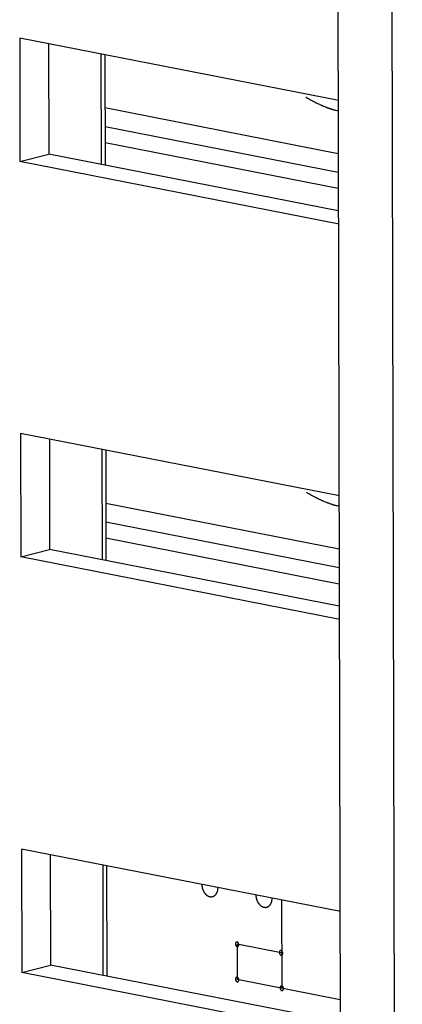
# Model space of a CAD drawing. Header units: millimetres. Extents: x -173733 to 2162, y 0 to 2473.
# Tile 10 of 17: x 1487 to 1498, y 361 to 388. Entities that reach past the tile are written whole.
import ezdxf

# ---------------------------------------------------------------- set-up
doc = ezdxf.new("R2010")
doc.units = ezdxf.units.MM
doc.header["$LTSCALE"] = 108.9
doc.layers.add('solid', color=7, linetype='CONTINUOUS', lineweight=30)
doc.layers.add('table', color=7, linetype='CONTINUOUS', lineweight=30)

msp = doc.modelspace()

# ---------------------------------------------------------------- linework, layer by layer
at = {"layer": 'solid'}
for p, q in [((1496.187, 438.323), (1496.584, 256.852)), ((1497.683, 438.03), (1498.08, 256.559)), ((1496.322, 385.838), (1487.496, 387.568)), ((1487.496, 387.568), (1487.503, 384.156)), ((1488.293, 387.412), (1488.3, 384.358)), ((1489.745, 387.127), (1489.751, 384.074)), ((1489.851, 387.106), (1489.858, 384.053)), ((1489.855, 385.644), (1496.305, 384.379)), ((1496.306, 383.852), (1489.856, 385.117)), ((1496.307, 383.405), (1489.857, 384.669)), ((1487.503, 384.156), (1488.3, 384.358)), ((1496.309, 382.789), (1488.3, 384.358)), ((1496.329, 382.427), (1487.503, 384.156)), ((1496.346, 374.91), (1487.52, 376.64)), ((1487.52, 376.64), (1487.527, 373.228)), ((1488.317, 376.484), (1488.323, 373.43)), ((1489.769, 376.199), (1489.775, 373.146)), ((1489.875, 376.178), (1489.882, 373.125)), ((1489.879, 374.715), (1496.329, 373.451)), ((1496.33, 372.924), (1489.88, 374.188)), ((1496.331, 372.476), (1489.881, 373.741)), ((1487.527, 373.228), (1488.323, 373.43)), ((1496.353, 371.498), (1487.527, 373.228)), ((1496.333, 371.861), (1488.323, 373.43)), ((1496.371, 363.419), (1487.545, 365.148)), ((1487.545, 365.148), (1487.552, 361.737)), ((1488.342, 364.992), (1488.349, 361.939)), ((1489.794, 364.708), (1489.8, 361.654)), ((1489.9, 364.687), (1489.907, 361.633)), ((1487.552, 361.737), (1488.349, 361.939)), ((1496.378, 360.007), (1487.552, 361.737)), ((1496.358, 360.369), (1488.349, 361.939))]:
    msp.add_line(p, q, dxfattribs=at)
for points, knots in [([(1495.409, 385.939), (1495.425, 385.929), (1495.451, 385.914), (1495.485, 385.894), (1495.506, 385.882), (1495.523, 385.872), (1495.533, 385.866), (1495.541, 385.861), (1495.548, 385.857), (1495.555, 385.853), (1495.569, 385.846), (1495.59, 385.835), (1495.618, 385.82), (1495.645, 385.806), (1495.669, 385.794), (1495.685, 385.785), (1495.694, 385.78), (1495.703, 385.776), (1495.715, 385.77), (1495.743, 385.757), (1495.776, 385.742), (1495.809, 385.727), (1495.825, 385.719), (1495.834, 385.715), (1495.841, 385.711), (1495.848, 385.709), (1495.858, 385.705), (1495.874, 385.698), (1495.907, 385.685), (1495.94, 385.672), (1495.969, 385.66), (1495.981, 385.655), (1495.99, 385.651), (1495.999, 385.648), (1496.016, 385.642), (1496.04, 385.634), (1496.068, 385.624), (1496.097, 385.615), (1496.12, 385.606), (1496.137, 385.601), (1496.147, 385.598), (1496.157, 385.595), (1496.169, 385.591), (1496.189, 385.586), (1496.213, 385.579), (1496.253, 385.567), (1496.283, 385.559), (1496.303, 385.553)], [0, 0, 0, 0, 0.0625, 0.09375, 0.125, 0.140625, 0.15625, 0.164062, 0.171875, 0.179688, 0.1875, 0.21875, 0.25, 0.28125, 0.3125, 0.328125, 0.335938, 0.34375, 0.359375, 0.375, 0.4375, 0.46875, 0.484375, 0.492188, 0.5, 0.507812, 0.515625, 0.53125, 0.5625, 0.625, 0.640625, 0.65625, 0.664062, 0.671875, 0.6875, 0.71875, 0.75, 0.78125, 0.8125, 0.828125, 0.835938, 0.84375, 0.859375, 0.875, 0.90625, 0.9375, 1, 1, 1, 1]), ([(1495.432, 375.011), (1495.449, 375.001), (1495.475, 374.986), (1495.508, 374.966), (1495.53, 374.954), (1495.546, 374.944), (1495.557, 374.937), (1495.565, 374.932), (1495.572, 374.929), (1495.579, 374.925), (1495.593, 374.918), (1495.614, 374.907), (1495.642, 374.892), (1495.669, 374.877), (1495.693, 374.865), (1495.709, 374.857), (1495.718, 374.852), (1495.727, 374.848), (1495.739, 374.842), (1495.767, 374.829), (1495.8, 374.814), (1495.833, 374.799), (1495.849, 374.791), (1495.858, 374.787), (1495.865, 374.783), (1495.872, 374.781), (1495.882, 374.777), (1495.898, 374.77), (1495.931, 374.757), (1495.964, 374.743), (1495.993, 374.732), (1496.004, 374.727), (1496.014, 374.723), (1496.023, 374.72), (1496.04, 374.714), (1496.064, 374.706), (1496.092, 374.696), (1496.121, 374.686), (1496.144, 374.678), (1496.161, 374.672), (1496.17, 374.669), (1496.18, 374.667), (1496.193, 374.663), (1496.213, 374.657), (1496.237, 374.65), (1496.277, 374.639), (1496.307, 374.631), (1496.327, 374.625)], [0, 0, 0, 0, 0.0625, 0.09375, 0.125, 0.140625, 0.15625, 0.164062, 0.171875, 0.179688, 0.1875, 0.21875, 0.25, 0.28125, 0.3125, 0.328125, 0.335938, 0.34375, 0.359375, 0.375, 0.4375, 0.46875, 0.484375, 0.492188, 0.5, 0.507812, 0.515625, 0.53125, 0.5625, 0.625, 0.640625, 0.65625, 0.664062, 0.671875, 0.6875, 0.71875, 0.75, 0.78125, 0.8125, 0.828125, 0.835938, 0.84375, 0.859375, 0.875, 0.90625, 0.9375, 1, 1, 1, 1]), ([(1492.533, 364.171), (1492.533, 364.166), (1492.534, 364.156), (1492.535, 364.142), (1492.536, 364.13), (1492.537, 364.121), (1492.537, 364.117), (1492.537, 364.113), (1492.538, 364.109), (1492.539, 364.105), (1492.541, 364.096), (1492.544, 364.084), (1492.546, 364.072), (1492.548, 364.064), (1492.549, 364.059), (1492.55, 364.056), (1492.551, 364.052), (1492.553, 364.048), (1492.556, 364.04), (1492.56, 364.028), (1492.565, 364.017), (1492.568, 364.009), (1492.569, 364.005), (1492.57, 364.001), (1492.572, 363.998), (1492.575, 363.994), (1492.579, 363.986), (1492.585, 363.976), (1492.591, 363.965), (1492.595, 363.958), (1492.597, 363.954), (1492.599, 363.95), (1492.601, 363.948), (1492.604, 363.944), (1492.609, 363.938), (1492.616, 363.929), (1492.623, 363.92), (1492.628, 363.914), (1492.631, 363.91), (1492.633, 363.907), (1492.635, 363.905), (1492.639, 363.902), (1492.644, 363.897), (1492.652, 363.89), (1492.66, 363.883), (1492.666, 363.878), (1492.669, 363.875), (1492.672, 363.872), (1492.674, 363.871), (1492.678, 363.869), (1492.684, 363.865), (1492.693, 363.86), (1492.702, 363.855), (1492.708, 363.851), (1492.712, 363.849), (1492.714, 363.847), (1492.717, 363.846), (1492.721, 363.845), (1492.727, 363.843), (1492.736, 363.84), (1492.747, 363.836), (1492.755, 363.834), (1492.759, 363.833)], [0, 0, 0, 0, 0.03125, 0.0625, 0.09375, 0.109375, 0.117188, 0.125, 0.132812, 0.140625, 0.15625, 0.1875, 0.21875, 0.234375, 0.242188, 0.25, 0.257812, 0.265625, 0.28125, 0.3125, 0.34375, 0.359375, 0.367188, 0.375, 0.382812, 0.390625, 0.40625, 0.4375, 0.46875, 0.484375, 0.492188, 0.5, 0.507812, 0.515625, 0.53125, 0.5625, 0.59375, 0.609375, 0.617188, 0.625, 0.632812, 0.640625, 0.65625, 0.6875, 0.71875, 0.734375, 0.742188, 0.75, 0.757812, 0.765625, 0.78125, 0.8125, 0.84375, 0.859375, 0.867188, 0.875, 0.882812, 0.890625, 0.90625, 0.9375, 0.96875, 1, 1, 1, 1]), ([(1492.759, 363.833), (1492.762, 363.833), (1492.769, 363.832), (1492.779, 363.832), (1492.786, 363.831), (1492.791, 363.831), (1492.796, 363.83), (1492.799, 363.83), (1492.802, 363.83), (1492.805, 363.83), (1492.808, 363.831), (1492.814, 363.832), (1492.823, 363.834), (1492.832, 363.836), (1492.838, 363.837), (1492.842, 363.838), (1492.844, 363.838), (1492.847, 363.839), (1492.85, 363.841), (1492.856, 363.844), (1492.864, 363.848), (1492.872, 363.852), (1492.877, 363.855), (1492.881, 363.856), (1492.883, 363.857), (1492.885, 363.859), (1492.888, 363.862), (1492.893, 363.866), (1492.9, 363.873), (1492.907, 363.879), (1492.912, 363.883), (1492.915, 363.886), (1492.918, 363.887), (1492.919, 363.89), (1492.922, 363.893), (1492.926, 363.899), (1492.931, 363.907), (1492.937, 363.915), (1492.941, 363.921), (1492.943, 363.924), (1492.945, 363.926), (1492.946, 363.929), (1492.948, 363.933), (1492.951, 363.94), (1492.956, 363.95), (1492.96, 363.959), (1492.963, 363.966), (1492.965, 363.97), (1492.966, 363.973), (1492.967, 363.976), (1492.968, 363.98), (1492.97, 363.988), (1492.972, 363.999), (1492.975, 364.01), (1492.977, 364.018), (1492.978, 364.023), (1492.979, 364.026), (1492.979, 364.029), (1492.979, 364.034), (1492.98, 364.042), (1492.981, 364.054), (1492.982, 364.068), (1492.983, 364.078), (1492.983, 364.083)], [0, 0, 0, 0, 0.03125, 0.0625, 0.078125, 0.09375, 0.109375, 0.117188, 0.125, 0.132812, 0.140625, 0.15625, 0.1875, 0.21875, 0.234375, 0.242188, 0.25, 0.257812, 0.265625, 0.28125, 0.3125, 0.34375, 0.359375, 0.367188, 0.375, 0.382812, 0.390625, 0.40625, 0.4375, 0.46875, 0.484375, 0.492188, 0.5, 0.507812, 0.515625, 0.53125, 0.5625, 0.59375, 0.609375, 0.617188, 0.625, 0.632812, 0.640625, 0.65625, 0.6875, 0.71875, 0.734375, 0.742188, 0.75, 0.757812, 0.765625, 0.78125, 0.8125, 0.84375, 0.859375, 0.867188, 0.875, 0.882812, 0.890625, 0.90625, 0.9375, 0.96875, 1, 1, 1, 1]), ([(1494.029, 363.878), (1494.029, 363.873), (1494.03, 363.863), (1494.031, 363.849), (1494.032, 363.837), (1494.033, 363.828), (1494.033, 363.823), (1494.033, 363.82), (1494.034, 363.816), (1494.035, 363.811), (1494.037, 363.803), (1494.04, 363.791), (1494.042, 363.779), (1494.044, 363.771), (1494.045, 363.766), (1494.046, 363.762), (1494.047, 363.759), (1494.049, 363.755), (1494.052, 363.747), (1494.056, 363.735), (1494.061, 363.724), (1494.064, 363.716), (1494.065, 363.711), (1494.066, 363.708), (1494.068, 363.705), (1494.071, 363.701), (1494.075, 363.693), (1494.081, 363.683), (1494.087, 363.672), (1494.091, 363.665), (1494.093, 363.66), (1494.095, 363.657), (1494.097, 363.655), (1494.1, 363.651), (1494.105, 363.645), (1494.112, 363.636), (1494.119, 363.627), (1494.124, 363.62), (1494.127, 363.617), (1494.129, 363.614), (1494.131, 363.612), (1494.134, 363.609), (1494.14, 363.604), (1494.148, 363.597), (1494.156, 363.59), (1494.162, 363.585), (1494.165, 363.582), (1494.167, 363.579), (1494.17, 363.578), (1494.174, 363.576), (1494.18, 363.572), (1494.189, 363.567), (1494.198, 363.561), (1494.204, 363.558), (1494.208, 363.556), (1494.21, 363.554), (1494.213, 363.553), (1494.217, 363.552), (1494.223, 363.55), (1494.232, 363.547), (1494.243, 363.543), (1494.251, 363.541), (1494.254, 363.54)], [0, 0, 0, 0, 0.03125, 0.0625, 0.09375, 0.109375, 0.117188, 0.125, 0.132812, 0.140625, 0.15625, 0.1875, 0.21875, 0.234375, 0.242188, 0.25, 0.257812, 0.265625, 0.28125, 0.3125, 0.34375, 0.359375, 0.367188, 0.375, 0.382812, 0.390625, 0.40625, 0.4375, 0.46875, 0.484375, 0.492188, 0.5, 0.507812, 0.515625, 0.53125, 0.5625, 0.59375, 0.609375, 0.617188, 0.625, 0.632812, 0.640625, 0.65625, 0.6875, 0.71875, 0.734375, 0.742188, 0.75, 0.757812, 0.765625, 0.78125, 0.8125, 0.84375, 0.859375, 0.867188, 0.875, 0.882812, 0.890625, 0.90625, 0.9375, 0.96875, 1, 1, 1, 1]), ([(1494.254, 363.54), (1494.258, 363.539), (1494.265, 363.539), (1494.275, 363.538), (1494.282, 363.538), (1494.287, 363.537), (1494.292, 363.537), (1494.295, 363.537), (1494.298, 363.537), (1494.301, 363.537), (1494.304, 363.538), (1494.31, 363.539), (1494.319, 363.541), (1494.328, 363.543), (1494.334, 363.544), (1494.338, 363.545), (1494.34, 363.545), (1494.343, 363.546), (1494.346, 363.548), (1494.351, 363.551), (1494.36, 363.555), (1494.368, 363.559), (1494.373, 363.561), (1494.376, 363.563), (1494.379, 363.564), (1494.381, 363.566), (1494.384, 363.569), (1494.389, 363.573), (1494.396, 363.579), (1494.403, 363.586), (1494.408, 363.59), (1494.411, 363.593), (1494.414, 363.594), (1494.415, 363.597), (1494.417, 363.6), (1494.421, 363.606), (1494.427, 363.614), (1494.433, 363.622), (1494.437, 363.627), (1494.439, 363.631), (1494.441, 363.633), (1494.442, 363.636), (1494.444, 363.64), (1494.447, 363.647), (1494.452, 363.656), (1494.456, 363.666), (1494.459, 363.673), (1494.46, 363.677), (1494.462, 363.679), (1494.463, 363.683), (1494.464, 363.687), (1494.466, 363.695), (1494.468, 363.706), (1494.471, 363.717), (1494.473, 363.725), (1494.474, 363.729), (1494.475, 363.733), (1494.475, 363.736), (1494.475, 363.741), (1494.476, 363.749), (1494.477, 363.761), (1494.478, 363.775), (1494.479, 363.785), (1494.479, 363.789)], [0, 0, 0, 0, 0.03125, 0.0625, 0.078125, 0.09375, 0.109375, 0.117188, 0.125, 0.132812, 0.140625, 0.15625, 0.1875, 0.21875, 0.234375, 0.242188, 0.25, 0.257812, 0.265625, 0.28125, 0.3125, 0.34375, 0.359375, 0.367188, 0.375, 0.382812, 0.390625, 0.40625, 0.4375, 0.46875, 0.484375, 0.492188, 0.5, 0.507812, 0.515625, 0.53125, 0.5625, 0.59375, 0.609375, 0.617188, 0.625, 0.632812, 0.640625, 0.65625, 0.6875, 0.71875, 0.734375, 0.742188, 0.75, 0.757812, 0.765625, 0.78125, 0.8125, 0.84375, 0.859375, 0.867188, 0.875, 0.882812, 0.890625, 0.90625, 0.9375, 0.96875, 1, 1, 1, 1]), ([(1493.509, 362.579), (1493.507, 362.579), (1493.505, 362.58), (1493.502, 362.58), (1493.5, 362.58), (1493.498, 362.579), (1493.495, 362.579), (1493.493, 362.578), (1493.491, 362.578), (1493.489, 362.577), (1493.487, 362.576), (1493.485, 362.575), (1493.483, 362.574), (1493.481, 362.572), (1493.479, 362.571), (1493.477, 362.569), (1493.475, 362.568), (1493.474, 362.566), (1493.472, 362.564), (1493.471, 362.561), (1493.469, 362.56), (1493.468, 362.557), (1493.467, 362.555), (1493.466, 362.552), (1493.465, 362.55), (1493.465, 362.547), (1493.464, 362.544), (1493.463, 362.541), (1493.462, 362.539), (1493.462, 362.536), (1493.462, 362.533), (1493.462, 362.53), (1493.461, 362.527), (1493.462, 362.524), (1493.462, 362.521), (1493.462, 362.517), (1493.462, 362.514), (1493.463, 362.511), (1493.464, 362.508), (1493.465, 362.505), (1493.465, 362.502), (1493.466, 362.499), (1493.467, 362.497), (1493.469, 362.494), (1493.469, 362.491), (1493.471, 362.488), (1493.473, 362.485), (1493.474, 362.483), (1493.475, 362.48), (1493.477, 362.478), (1493.479, 362.476), (1493.481, 362.473), (1493.483, 362.471), (1493.485, 362.469), (1493.487, 362.467), (1493.489, 362.466), (1493.491, 362.464), (1493.493, 362.462), (1493.495, 362.461), (1493.498, 362.46), (1493.5, 362.458), (1493.502, 362.458), (1493.505, 362.457), (1493.508, 362.456), (1493.509, 362.455)], [0, 0, 0, 0, 0.03125, 0.046875, 0.0625, 0.078125, 0.09375, 0.109375, 0.125, 0.140625, 0.15625, 0.171875, 0.1875, 0.203125, 0.21875, 0.234375, 0.25, 0.265625, 0.28125, 0.296875, 0.3125, 0.328125, 0.34375, 0.359375, 0.375, 0.390625, 0.40625, 0.421875, 0.4375, 0.453125, 0.46875, 0.484375, 0.5, 0.515625, 0.53125, 0.546875, 0.5625, 0.578125, 0.59375, 0.609375, 0.625, 0.640625, 0.65625, 0.671875, 0.6875, 0.703125, 0.71875, 0.734375, 0.75, 0.765625, 0.78125, 0.796875, 0.8125, 0.828125, 0.84375, 0.859375, 0.875, 0.890625, 0.90625, 0.921875, 0.9375, 0.953125, 0.96875, 1, 1, 1, 1]), ([(1493.509, 362.455), (1493.511, 362.455), (1493.513, 362.455), (1493.516, 362.455), (1493.518, 362.455), (1493.521, 362.455), (1493.523, 362.456), (1493.525, 362.456), (1493.527, 362.456), (1493.529, 362.458), (1493.531, 362.459), (1493.533, 362.46), (1493.536, 362.46), (1493.537, 362.462), (1493.539, 362.464), (1493.541, 362.465), (1493.543, 362.467), (1493.544, 362.469), (1493.546, 362.471), (1493.547, 362.473), (1493.549, 362.475), (1493.55, 362.478), (1493.551, 362.48), (1493.552, 362.483), (1493.553, 362.485), (1493.554, 362.488), (1493.554, 362.49), (1493.555, 362.493), (1493.556, 362.496), (1493.556, 362.499), (1493.556, 362.502), (1493.556, 362.505), (1493.557, 362.508), (1493.556, 362.511), (1493.556, 362.514), (1493.556, 362.517), (1493.556, 362.52), (1493.555, 362.523), (1493.554, 362.526), (1493.554, 362.529), (1493.553, 362.532), (1493.552, 362.535), (1493.551, 362.538), (1493.55, 362.541), (1493.549, 362.544), (1493.547, 362.546), (1493.546, 362.549), (1493.544, 362.552), (1493.543, 362.555), (1493.541, 362.557), (1493.539, 362.559), (1493.537, 362.561), (1493.535, 362.564), (1493.533, 362.565), (1493.531, 362.567), (1493.529, 362.569), (1493.527, 362.571), (1493.525, 362.572), (1493.523, 362.574), (1493.521, 362.575), (1493.518, 362.576), (1493.516, 362.577), (1493.513, 362.578), (1493.511, 362.579), (1493.509, 362.579)], [0, 0, 0, 0, 0.03125, 0.046875, 0.0625, 0.078125, 0.09375, 0.109375, 0.125, 0.140625, 0.15625, 0.171875, 0.1875, 0.203125, 0.21875, 0.234375, 0.25, 0.265625, 0.28125, 0.296875, 0.3125, 0.328125, 0.34375, 0.359375, 0.375, 0.390625, 0.40625, 0.421875, 0.4375, 0.453125, 0.46875, 0.484375, 0.5, 0.515625, 0.53125, 0.546875, 0.5625, 0.578125, 0.59375, 0.609375, 0.625, 0.640625, 0.65625, 0.671875, 0.6875, 0.703125, 0.71875, 0.734375, 0.75, 0.765625, 0.78125, 0.796875, 0.8125, 0.828125, 0.84375, 0.859375, 0.875, 0.890625, 0.90625, 0.921875, 0.9375, 0.953125, 0.96875, 1, 1, 1, 1]), ([(1494.726, 362.341), (1494.724, 362.341), (1494.722, 362.341), (1494.719, 362.341), (1494.717, 362.342), (1494.714, 362.341), (1494.712, 362.34), (1494.71, 362.34), (1494.708, 362.34), (1494.706, 362.339), (1494.704, 362.338), (1494.702, 362.336), (1494.7, 362.336), (1494.698, 362.334), (1494.696, 362.332), (1494.694, 362.331), (1494.692, 362.329), (1494.691, 362.327), (1494.689, 362.325), (1494.688, 362.323), (1494.686, 362.321), (1494.685, 362.319), (1494.684, 362.316), (1494.683, 362.314), (1494.682, 362.311), (1494.681, 362.308), (1494.681, 362.306), (1494.68, 362.303), (1494.679, 362.3), (1494.679, 362.297), (1494.679, 362.294), (1494.679, 362.291), (1494.678, 362.288), (1494.679, 362.285), (1494.679, 362.282), (1494.679, 362.279), (1494.679, 362.276), (1494.68, 362.273), (1494.681, 362.27), (1494.682, 362.267), (1494.682, 362.264), (1494.683, 362.261), (1494.684, 362.258), (1494.685, 362.255), (1494.686, 362.252), (1494.688, 362.25), (1494.69, 362.247), (1494.691, 362.244), (1494.692, 362.242), (1494.694, 362.239), (1494.696, 362.237), (1494.698, 362.235), (1494.7, 362.232), (1494.702, 362.231), (1494.704, 362.229), (1494.706, 362.227), (1494.708, 362.225), (1494.71, 362.224), (1494.712, 362.223), (1494.715, 362.221), (1494.717, 362.22), (1494.719, 362.219), (1494.722, 362.218), (1494.725, 362.217), (1494.726, 362.217)], [0, 0, 0, 0, 0.03125, 0.046875, 0.0625, 0.078125, 0.09375, 0.109375, 0.125, 0.140625, 0.15625, 0.171875, 0.1875, 0.203125, 0.21875, 0.234375, 0.25, 0.265625, 0.28125, 0.296875, 0.3125, 0.328125, 0.34375, 0.359375, 0.375, 0.390625, 0.40625, 0.421875, 0.4375, 0.453125, 0.46875, 0.484375, 0.5, 0.515625, 0.53125, 0.546875, 0.5625, 0.578125, 0.59375, 0.609375, 0.625, 0.640625, 0.65625, 0.671875, 0.6875, 0.703125, 0.71875, 0.734375, 0.75, 0.765625, 0.78125, 0.796875, 0.8125, 0.828125, 0.84375, 0.859375, 0.875, 0.890625, 0.90625, 0.921875, 0.9375, 0.953125, 0.96875, 1, 1, 1, 1]), ([(1494.726, 362.217), (1494.728, 362.217), (1494.73, 362.217), (1494.733, 362.216), (1494.735, 362.216), (1494.738, 362.217), (1494.74, 362.217), (1494.742, 362.218), (1494.744, 362.218), (1494.746, 362.219), (1494.748, 362.22), (1494.75, 362.221), (1494.752, 362.222), (1494.754, 362.224), (1494.756, 362.225), (1494.758, 362.227), (1494.76, 362.228), (1494.761, 362.231), (1494.763, 362.233), (1494.764, 362.235), (1494.766, 362.237), (1494.767, 362.239), (1494.768, 362.242), (1494.769, 362.244), (1494.77, 362.246), (1494.771, 362.249), (1494.771, 362.252), (1494.772, 362.255), (1494.773, 362.257), (1494.773, 362.26), (1494.773, 362.263), (1494.773, 362.266), (1494.774, 362.269), (1494.773, 362.273), (1494.773, 362.276), (1494.773, 362.279), (1494.773, 362.282), (1494.772, 362.285), (1494.771, 362.288), (1494.771, 362.291), (1494.77, 362.294), (1494.769, 362.297), (1494.768, 362.3), (1494.767, 362.302), (1494.766, 362.305), (1494.764, 362.308), (1494.763, 362.311), (1494.761, 362.313), (1494.76, 362.316), (1494.758, 362.318), (1494.756, 362.321), (1494.754, 362.323), (1494.752, 362.325), (1494.75, 362.327), (1494.748, 362.329), (1494.746, 362.331), (1494.744, 362.333), (1494.742, 362.334), (1494.74, 362.335), (1494.737, 362.336), (1494.735, 362.338), (1494.733, 362.338), (1494.73, 362.339), (1494.727, 362.34), (1494.726, 362.341)], [0, 0, 0, 0, 0.03125, 0.046875, 0.0625, 0.078125, 0.09375, 0.109375, 0.125, 0.140625, 0.15625, 0.171875, 0.1875, 0.203125, 0.21875, 0.234375, 0.25, 0.265625, 0.28125, 0.296875, 0.3125, 0.328125, 0.34375, 0.359375, 0.375, 0.390625, 0.40625, 0.421875, 0.4375, 0.453125, 0.46875, 0.484375, 0.5, 0.515625, 0.53125, 0.546875, 0.5625, 0.578125, 0.59375, 0.609375, 0.625, 0.640625, 0.65625, 0.671875, 0.6875, 0.703125, 0.71875, 0.734375, 0.75, 0.765625, 0.78125, 0.796875, 0.8125, 0.828125, 0.84375, 0.859375, 0.875, 0.890625, 0.90625, 0.921875, 0.9375, 0.953125, 0.96875, 1, 1, 1, 1]), ([(1493.511, 361.604), (1493.51, 361.605), (1493.507, 361.605), (1493.504, 361.605), (1493.502, 361.605), (1493.5, 361.605), (1493.497, 361.604), (1493.495, 361.604), (1493.493, 361.603), (1493.491, 361.602), (1493.489, 361.601), (1493.487, 361.6), (1493.485, 361.599), (1493.483, 361.598), (1493.481, 361.596), (1493.479, 361.594), (1493.477, 361.593), (1493.476, 361.591), (1493.475, 361.589), (1493.473, 361.587), (1493.472, 361.585), (1493.471, 361.582), (1493.469, 361.58), (1493.468, 361.577), (1493.467, 361.575), (1493.467, 361.572), (1493.466, 361.569), (1493.465, 361.567), (1493.464, 361.564), (1493.464, 361.561), (1493.464, 361.558), (1493.464, 361.555), (1493.464, 361.552), (1493.464, 361.549), (1493.464, 361.546), (1493.464, 361.543), (1493.465, 361.54), (1493.465, 361.537), (1493.466, 361.534), (1493.467, 361.531), (1493.467, 361.528), (1493.468, 361.525), (1493.47, 361.522), (1493.471, 361.519), (1493.472, 361.516), (1493.473, 361.513), (1493.475, 361.511), (1493.476, 361.508), (1493.478, 361.505), (1493.48, 361.503), (1493.481, 361.501), (1493.483, 361.499), (1493.485, 361.496), (1493.487, 361.494), (1493.489, 361.493), (1493.491, 361.491), (1493.493, 361.489), (1493.495, 361.488), (1493.498, 361.486), (1493.5, 361.485), (1493.502, 361.484), (1493.504, 361.483), (1493.507, 361.482), (1493.51, 361.481), (1493.511, 361.481)], [0, 0, 0, 0, 0.03125, 0.046875, 0.0625, 0.078125, 0.09375, 0.109375, 0.125, 0.140625, 0.15625, 0.171875, 0.1875, 0.203125, 0.21875, 0.234375, 0.25, 0.265625, 0.28125, 0.296875, 0.3125, 0.328125, 0.34375, 0.359375, 0.375, 0.390625, 0.40625, 0.421875, 0.4375, 0.453125, 0.46875, 0.484375, 0.5, 0.515625, 0.53125, 0.546875, 0.5625, 0.578125, 0.59375, 0.609375, 0.625, 0.640625, 0.65625, 0.671875, 0.6875, 0.703125, 0.71875, 0.734375, 0.75, 0.765625, 0.78125, 0.796875, 0.8125, 0.828125, 0.84375, 0.859375, 0.875, 0.890625, 0.90625, 0.921875, 0.9375, 0.953125, 0.96875, 1, 1, 1, 1]), ([(1493.511, 361.481), (1493.513, 361.481), (1493.515, 361.48), (1493.518, 361.48), (1493.521, 361.48), (1493.523, 361.481), (1493.525, 361.481), (1493.527, 361.481), (1493.529, 361.482), (1493.531, 361.483), (1493.534, 361.484), (1493.536, 361.485), (1493.538, 361.486), (1493.539, 361.487), (1493.541, 361.489), (1493.543, 361.491), (1493.545, 361.492), (1493.546, 361.494), (1493.548, 361.496), (1493.549, 361.498), (1493.551, 361.5), (1493.552, 361.503), (1493.553, 361.505), (1493.554, 361.508), (1493.555, 361.51), (1493.556, 361.513), (1493.556, 361.516), (1493.557, 361.518), (1493.558, 361.521), (1493.558, 361.524), (1493.558, 361.527), (1493.558, 361.53), (1493.559, 361.533), (1493.558, 361.536), (1493.558, 361.539), (1493.558, 361.542), (1493.558, 361.545), (1493.557, 361.548), (1493.556, 361.551), (1493.556, 361.554), (1493.555, 361.558), (1493.554, 361.56), (1493.553, 361.563), (1493.552, 361.566), (1493.551, 361.569), (1493.549, 361.572), (1493.548, 361.574), (1493.546, 361.577), (1493.545, 361.58), (1493.543, 361.582), (1493.541, 361.584), (1493.539, 361.587), (1493.538, 361.589), (1493.535, 361.591), (1493.533, 361.592), (1493.531, 361.594), (1493.529, 361.596), (1493.527, 361.597), (1493.525, 361.599), (1493.523, 361.6), (1493.52, 361.602), (1493.518, 361.602), (1493.515, 361.603), (1493.513, 361.604), (1493.511, 361.604)], [0, 0, 0, 0, 0.03125, 0.046875, 0.0625, 0.078125, 0.09375, 0.109375, 0.125, 0.140625, 0.15625, 0.171875, 0.1875, 0.203125, 0.21875, 0.234375, 0.25, 0.265625, 0.28125, 0.296875, 0.3125, 0.328125, 0.34375, 0.359375, 0.375, 0.390625, 0.40625, 0.421875, 0.4375, 0.453125, 0.46875, 0.484375, 0.5, 0.515625, 0.53125, 0.546875, 0.5625, 0.578125, 0.59375, 0.609375, 0.625, 0.640625, 0.65625, 0.671875, 0.6875, 0.703125, 0.71875, 0.734375, 0.75, 0.765625, 0.78125, 0.796875, 0.8125, 0.828125, 0.84375, 0.859375, 0.875, 0.890625, 0.90625, 0.921875, 0.9375, 0.953125, 0.96875, 1, 1, 1, 1]), ([(1494.746, 361.362), (1494.744, 361.363), (1494.742, 361.363), (1494.739, 361.363), (1494.737, 361.363), (1494.735, 361.363), (1494.732, 361.362), (1494.73, 361.362), (1494.728, 361.361), (1494.726, 361.36), (1494.724, 361.359), (1494.722, 361.358), (1494.72, 361.357), (1494.718, 361.356), (1494.716, 361.354), (1494.714, 361.352), (1494.712, 361.351), (1494.711, 361.349), (1494.709, 361.347), (1494.708, 361.345), (1494.706, 361.343), (1494.706, 361.34), (1494.704, 361.338), (1494.703, 361.335), (1494.702, 361.333), (1494.702, 361.33), (1494.701, 361.327), (1494.7, 361.325), (1494.699, 361.322), (1494.699, 361.319), (1494.699, 361.316), (1494.699, 361.313), (1494.698, 361.31), (1494.699, 361.307), (1494.699, 361.304), (1494.699, 361.301), (1494.699, 361.298), (1494.7, 361.295), (1494.701, 361.292), (1494.702, 361.289), (1494.702, 361.286), (1494.703, 361.283), (1494.704, 361.28), (1494.706, 361.277), (1494.707, 361.274), (1494.708, 361.271), (1494.71, 361.269), (1494.711, 361.266), (1494.713, 361.263), (1494.714, 361.261), (1494.716, 361.259), (1494.718, 361.257), (1494.72, 361.254), (1494.722, 361.252), (1494.724, 361.251), (1494.726, 361.249), (1494.728, 361.247), (1494.73, 361.246), (1494.732, 361.244), (1494.735, 361.243), (1494.737, 361.242), (1494.739, 361.241), (1494.742, 361.24), (1494.745, 361.239), (1494.746, 361.239)], [0, 0, 0, 0, 0.03125, 0.046875, 0.0625, 0.078125, 0.09375, 0.109375, 0.125, 0.140625, 0.15625, 0.171875, 0.1875, 0.203125, 0.21875, 0.234375, 0.25, 0.265625, 0.28125, 0.296875, 0.3125, 0.328125, 0.34375, 0.359375, 0.375, 0.390625, 0.40625, 0.421875, 0.4375, 0.453125, 0.46875, 0.484375, 0.5, 0.515625, 0.53125, 0.546875, 0.5625, 0.578125, 0.59375, 0.609375, 0.625, 0.640625, 0.65625, 0.671875, 0.6875, 0.703125, 0.71875, 0.734375, 0.75, 0.765625, 0.78125, 0.796875, 0.8125, 0.828125, 0.84375, 0.859375, 0.875, 0.890625, 0.90625, 0.921875, 0.9375, 0.953125, 0.96875, 1, 1, 1, 1]), ([(1494.746, 361.239), (1494.748, 361.239), (1494.75, 361.238), (1494.753, 361.238), (1494.756, 361.238), (1494.758, 361.238), (1494.76, 361.239), (1494.762, 361.239), (1494.764, 361.24), (1494.766, 361.241), (1494.768, 361.242), (1494.77, 361.243), (1494.773, 361.244), (1494.774, 361.245), (1494.776, 361.247), (1494.778, 361.249), (1494.78, 361.25), (1494.781, 361.252), (1494.783, 361.254), (1494.784, 361.256), (1494.786, 361.258), (1494.787, 361.261), (1494.788, 361.263), (1494.789, 361.266), (1494.79, 361.268), (1494.791, 361.271), (1494.791, 361.274), (1494.792, 361.276), (1494.793, 361.279), (1494.793, 361.282), (1494.793, 361.285), (1494.793, 361.288), (1494.794, 361.291), (1494.793, 361.294), (1494.793, 361.297), (1494.793, 361.3), (1494.793, 361.303), (1494.792, 361.306), (1494.791, 361.309), (1494.791, 361.312), (1494.79, 361.316), (1494.789, 361.318), (1494.788, 361.321), (1494.787, 361.324), (1494.786, 361.327), (1494.784, 361.33), (1494.783, 361.332), (1494.781, 361.335), (1494.78, 361.338), (1494.778, 361.34), (1494.776, 361.342), (1494.774, 361.344), (1494.773, 361.347), (1494.77, 361.349), (1494.768, 361.35), (1494.766, 361.352), (1494.764, 361.354), (1494.762, 361.355), (1494.76, 361.357), (1494.758, 361.358), (1494.755, 361.36), (1494.753, 361.36), (1494.75, 361.361), (1494.748, 361.362), (1494.746, 361.362)], [0, 0, 0, 0, 0.03125, 0.046875, 0.0625, 0.078125, 0.09375, 0.109375, 0.125, 0.140625, 0.15625, 0.171875, 0.1875, 0.203125, 0.21875, 0.234375, 0.25, 0.265625, 0.28125, 0.296875, 0.3125, 0.328125, 0.34375, 0.359375, 0.375, 0.390625, 0.40625, 0.421875, 0.4375, 0.453125, 0.46875, 0.484375, 0.5, 0.515625, 0.53125, 0.546875, 0.5625, 0.578125, 0.59375, 0.609375, 0.625, 0.640625, 0.65625, 0.671875, 0.6875, 0.703125, 0.71875, 0.734375, 0.75, 0.765625, 0.78125, 0.796875, 0.8125, 0.828125, 0.84375, 0.859375, 0.875, 0.890625, 0.90625, 0.921875, 0.9375, 0.953125, 0.96875, 1, 1, 1, 1])]:
    msp.add_open_spline(points, degree=3, knots=knots, dxfattribs=at)
at = {"layer": 'table'}
for p, q in [((1494.741, 363.738), (1494.746, 361.301)), ((1494.726, 362.279), (1493.509, 362.517)), ((1493.509, 362.517), (1493.511, 361.543)), ((1496.356, 360.985), (1493.511, 361.543))]:
    msp.add_line(p, q, dxfattribs=at)

doc.saveas('drawing.dxf')
